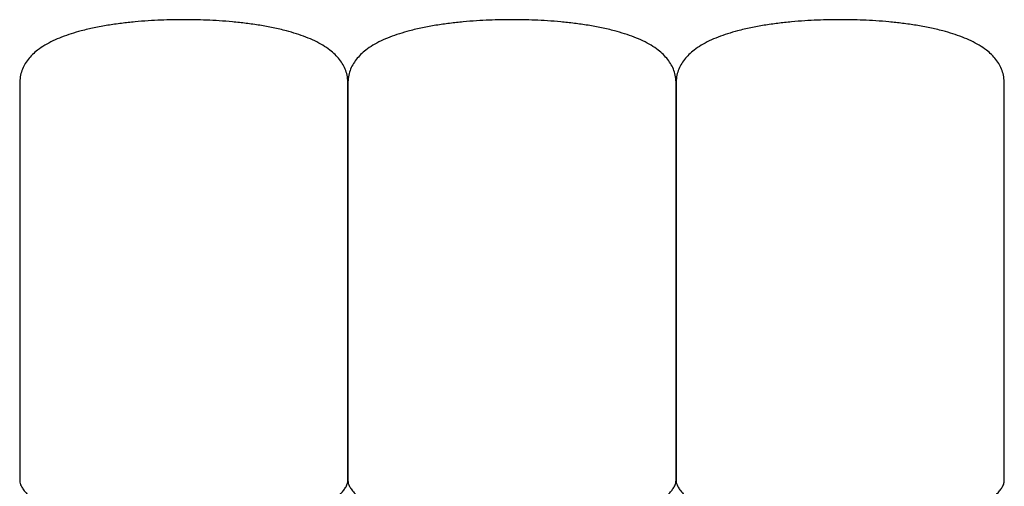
# Model space of a CAD drawing. Header units: millimetres. Extents: x 7 to 2165, y 14 to 1069.
# Tile 6 of 6: x 1280 to 2150, y 657 to 1069. Entities that reach past the tile are written whole.
import ezdxf

# ---------------------------------------------------------------- set-up
doc = ezdxf.new("R2010")
doc.units = ezdxf.units.MM

msp = doc.modelspace()

# ---------------------------------------------------------------- linework, layer by layer
at = {"color": 7, "linetype": 'Continuous', "lineweight": 25}
for p, q in [((1279.77, 1012.55), (1279.77, 661.69)), ((1569.77, 1012.55), (1569.77, 661.69)), ((1569.77, 661.69), (1569.77, 1012.55)), ((1859.77, 661.69), (1859.77, 1012.55)), ((1859.77, 1012.55), (1859.77, 661.69)), ((2149.77, 661.69), (2149.77, 1012.55))]:
    msp.add_line(p, q, dxfattribs=at)
for points, knots in [([(1424.77, 1068.79), (1421.56, 1068.77), (1414.85, 1068.73), (1404.39, 1068.4), (1393.22, 1067.81), (1381.56, 1066.9), (1369.62, 1065.61), (1357.61, 1063.92), (1345.73, 1061.75), (1334.93, 1059.24), (1325.32, 1056.46), (1316.94, 1053.52), (1309.13, 1050.16), (1301.99, 1046.36), (1295.95, 1042.31), (1291.01, 1038.07), (1287.07, 1033.75), (1283.89, 1029.04), (1281.54, 1023.91), (1280.04, 1018.37), (1279.86, 1014.51), (1279.77, 1012.55)], [0, 0, 0, 0, 0.057101, 0.119664, 0.186469, 0.256315, 0.328021, 0.400438, 0.472461, 0.543048, 0.597844, 0.650682, 0.701215, 0.749205, 0.794577, 0.830497, 0.864953, 0.898386, 0.931445, 0.964982, 1, 1, 1, 1]), ([(1569.77, 1012.55), (1569.68, 1014.51), (1569.5, 1018.37), (1567.99, 1023.91), (1565.65, 1029.04), (1562.47, 1033.75), (1558.53, 1038.07), (1553.59, 1042.31), (1547.55, 1046.36), (1540.41, 1050.16), (1532.6, 1053.52), (1524.22, 1056.46), (1514.61, 1059.24), (1503.81, 1061.75), (1491.93, 1063.92), (1479.92, 1065.61), (1467.98, 1066.9), (1456.32, 1067.81), (1445.15, 1068.4), (1434.69, 1068.73), (1427.97, 1068.77), (1424.77, 1068.79)], [0, 0, 0, 0, 0.035018, 0.068555, 0.101614, 0.135047, 0.169503, 0.205423, 0.250795, 0.298785, 0.349318, 0.402156, 0.456952, 0.527539, 0.599562, 0.671979, 0.743685, 0.813531, 0.880336, 0.942899, 1, 1, 1, 1]), ([(1714.77, 1068.79), (1711.56, 1068.77), (1704.85, 1068.73), (1694.39, 1068.4), (1683.22, 1067.81), (1671.56, 1066.9), (1659.62, 1065.61), (1647.61, 1063.92), (1635.73, 1061.75), (1624.93, 1059.24), (1615.32, 1056.46), (1606.94, 1053.52), (1599.13, 1050.16), (1591.99, 1046.36), (1585.95, 1042.31), (1581.01, 1038.07), (1577.07, 1033.75), (1573.89, 1029.04), (1571.54, 1023.91), (1570.04, 1018.37), (1569.86, 1014.51), (1569.77, 1012.55)], [0, 0, 0, 0, 0.057101, 0.119664, 0.186469, 0.256315, 0.328021, 0.400438, 0.472461, 0.543048, 0.597844, 0.650682, 0.701215, 0.749205, 0.794577, 0.830497, 0.864953, 0.898386, 0.931445, 0.964982, 1, 1, 1, 1]), ([(1859.77, 1012.55), (1859.68, 1014.51), (1859.5, 1018.37), (1857.99, 1023.91), (1855.65, 1029.04), (1852.47, 1033.75), (1848.53, 1038.07), (1843.59, 1042.31), (1837.55, 1046.36), (1830.41, 1050.16), (1822.6, 1053.52), (1814.22, 1056.46), (1804.61, 1059.24), (1793.81, 1061.75), (1781.93, 1063.92), (1769.92, 1065.61), (1757.98, 1066.9), (1746.32, 1067.81), (1735.15, 1068.4), (1724.69, 1068.73), (1717.97, 1068.77), (1714.77, 1068.79)], [0, 0, 0, 0, 0.035018, 0.068555, 0.101614, 0.135047, 0.169503, 0.205423, 0.250795, 0.298785, 0.349318, 0.402156, 0.456952, 0.527539, 0.599562, 0.671979, 0.743685, 0.813531, 0.880336, 0.942899, 1, 1, 1, 1]), ([(2004.77, 1068.79), (2001.56, 1068.77), (1994.85, 1068.73), (1984.39, 1068.4), (1973.22, 1067.81), (1961.56, 1066.9), (1949.62, 1065.61), (1937.61, 1063.92), (1925.73, 1061.75), (1914.93, 1059.24), (1905.32, 1056.46), (1896.94, 1053.52), (1889.13, 1050.16), (1881.99, 1046.36), (1875.95, 1042.31), (1871.01, 1038.07), (1867.07, 1033.75), (1863.89, 1029.04), (1861.54, 1023.91), (1860.04, 1018.37), (1859.86, 1014.51), (1859.77, 1012.55)], [0, 0, 0, 0, 0.057101, 0.119664, 0.186469, 0.256315, 0.328021, 0.400438, 0.472461, 0.543048, 0.597844, 0.650682, 0.701215, 0.749205, 0.794577, 0.830497, 0.864953, 0.898386, 0.931445, 0.964982, 1, 1, 1, 1]), ([(2149.77, 1012.55), (2149.68, 1014.51), (2149.5, 1018.37), (2147.99, 1023.91), (2145.65, 1029.04), (2142.47, 1033.75), (2138.53, 1038.07), (2133.59, 1042.31), (2127.55, 1046.36), (2120.41, 1050.16), (2112.6, 1053.52), (2104.22, 1056.46), (2094.61, 1059.24), (2083.81, 1061.75), (2071.93, 1063.92), (2059.92, 1065.61), (2047.98, 1066.9), (2036.32, 1067.81), (2025.15, 1068.4), (2014.69, 1068.73), (2007.97, 1068.77), (2004.77, 1068.79)], [0, 0, 0, 0, 0.035018, 0.068555, 0.101614, 0.135047, 0.169503, 0.205423, 0.250795, 0.298785, 0.349318, 0.402156, 0.456952, 0.527539, 0.599562, 0.671979, 0.743685, 0.813531, 0.880336, 0.942899, 1, 1, 1, 1]), ([(1279.77, 661.69), (1279.86, 660.86), (1280.04, 659.06), (1281.29, 656.35), (1283.29, 653.24), (1286.27, 649.78), (1290.47, 645.8), (1295.86, 641.53), (1302.47, 637.04), (1310.06, 632.58), (1319.03, 627.98), (1329.4, 623.42), (1341.2, 619.05), (1353.93, 615.18), (1367.49, 611.95), (1381.79, 609.5), (1396.73, 607.86), (1406.9, 607.64), (1412.07, 607.54)], [0, 0, 0, 0, 0.016622, 0.036153, 0.05912, 0.090838, 0.127593, 0.175262, 0.228868, 0.287991, 0.35219, 0.431201, 0.515618, 0.604837, 0.698312, 0.795569, 0.896225, 1, 1, 1, 1]), ([(1437.47, 607.54), (1442.63, 607.64), (1452.81, 607.86), (1467.75, 609.5), (1482.05, 611.95), (1495.61, 615.18), (1508.34, 619.05), (1520.13, 623.42), (1530.51, 627.98), (1539.47, 632.58), (1547.07, 637.04), (1553.68, 641.53), (1558.86, 645.64), (1562.75, 649.29), (1565.55, 652.39), (1567.74, 655.47), (1569.38, 658.51), (1569.65, 660.7), (1569.77, 661.69)], [0, 0, 0, 0, 0.103778, 0.204436, 0.301697, 0.395174, 0.484396, 0.568815, 0.647829, 0.712029, 0.771154, 0.824762, 0.872432, 0.903943, 0.931838, 0.95609, 0.980149, 1, 1, 1, 1]), ([(1569.77, 661.69), (1569.86, 660.86), (1570.04, 659.06), (1571.29, 656.35), (1573.29, 653.24), (1576.27, 649.78), (1580.47, 645.8), (1585.86, 641.53), (1592.47, 637.04), (1600.06, 632.58), (1609.03, 627.98), (1619.4, 623.42), (1631.2, 619.05), (1643.93, 615.18), (1657.49, 611.95), (1671.79, 609.5), (1686.73, 607.86), (1696.9, 607.64), (1702.07, 607.54)], [0, 0, 0, 0, 0.016622, 0.036153, 0.05912, 0.090838, 0.127593, 0.175262, 0.228868, 0.287991, 0.35219, 0.431201, 0.515618, 0.604837, 0.698312, 0.795569, 0.896225, 1, 1, 1, 1]), ([(1727.47, 607.54), (1732.63, 607.64), (1742.81, 607.86), (1757.75, 609.5), (1772.05, 611.95), (1785.61, 615.18), (1798.34, 619.05), (1810.13, 623.42), (1820.51, 627.98), (1829.47, 632.58), (1837.07, 637.04), (1843.68, 641.53), (1848.86, 645.64), (1852.75, 649.29), (1855.55, 652.39), (1857.74, 655.47), (1859.38, 658.51), (1859.65, 660.7), (1859.77, 661.69)], [0, 0, 0, 0, 0.103778, 0.204436, 0.301697, 0.395174, 0.484396, 0.568815, 0.647829, 0.712029, 0.771154, 0.824762, 0.872432, 0.903943, 0.931838, 0.95609, 0.980149, 1, 1, 1, 1]), ([(1859.77, 661.69), (1859.86, 660.86), (1860.04, 659.06), (1861.29, 656.35), (1863.29, 653.24), (1866.27, 649.78), (1870.47, 645.8), (1875.86, 641.53), (1882.47, 637.04), (1890.06, 632.58), (1899.03, 627.98), (1909.4, 623.42), (1921.2, 619.05), (1933.93, 615.18), (1947.49, 611.95), (1961.79, 609.5), (1976.73, 607.86), (1986.9, 607.64), (1992.07, 607.54)], [0, 0, 0, 0, 0.016622, 0.036153, 0.05912, 0.090838, 0.127593, 0.175262, 0.228868, 0.287991, 0.35219, 0.431201, 0.515618, 0.604837, 0.698312, 0.795569, 0.896225, 1, 1, 1, 1]), ([(2017.47, 607.54), (2022.63, 607.64), (2032.81, 607.86), (2047.75, 609.5), (2062.05, 611.95), (2075.61, 615.18), (2088.34, 619.05), (2100.13, 623.42), (2110.51, 627.98), (2119.47, 632.58), (2127.07, 637.04), (2133.68, 641.53), (2138.86, 645.64), (2142.75, 649.29), (2145.55, 652.39), (2147.74, 655.47), (2149.38, 658.51), (2149.65, 660.7), (2149.77, 661.69)], [0, 0, 0, 0, 0.103778, 0.204436, 0.301697, 0.395174, 0.484396, 0.568815, 0.647829, 0.712029, 0.771154, 0.824762, 0.872432, 0.903943, 0.931838, 0.95609, 0.980149, 1, 1, 1, 1])]:
    msp.add_open_spline(points, degree=3, knots=knots, dxfattribs=at)

doc.saveas('drawing.dxf')
